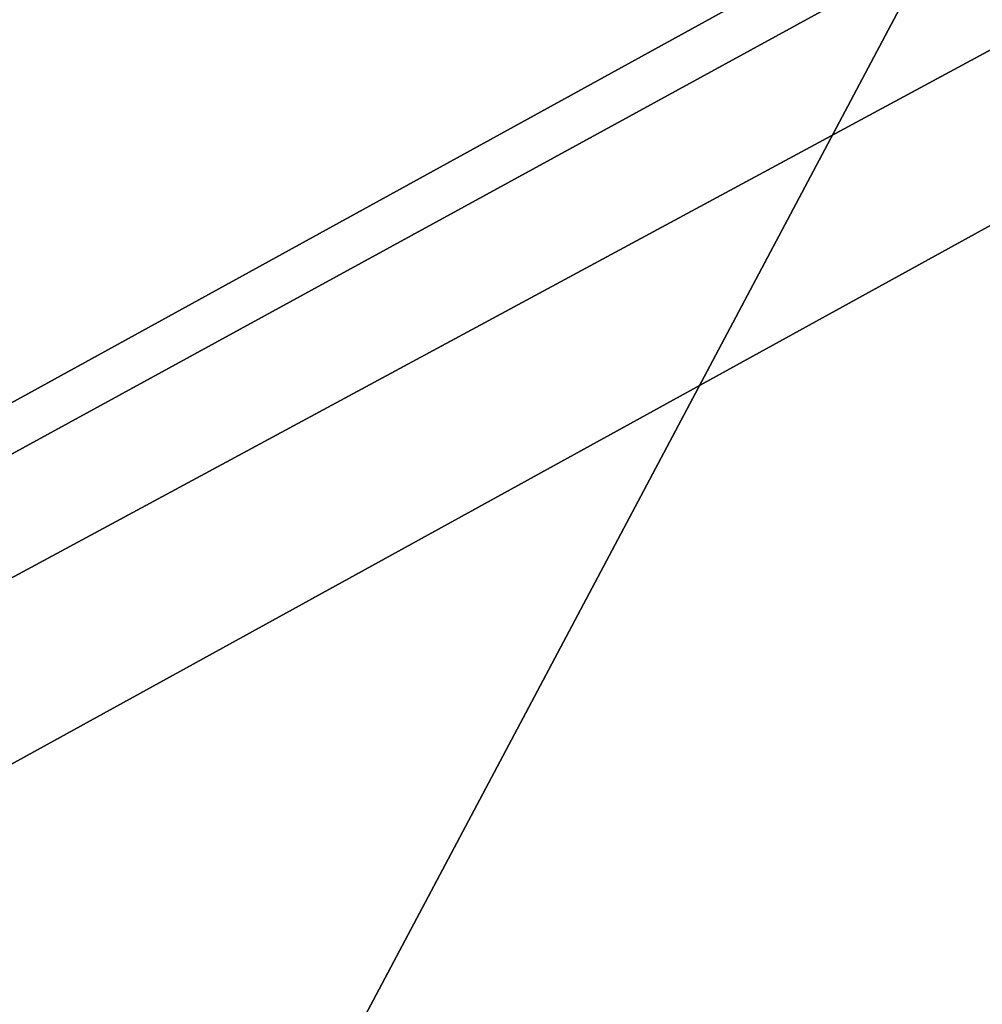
# Model space of a CAD drawing. Extents: x -200 to 200, y -831 to 754.
# Tile 185 of 256: x -4.751 to -4.478, y -638.287 to -638.007. Entities that reach past the tile are written whole.
import ezdxf

# ---------------------------------------------------------------- set-up
doc = ezdxf.new("R2010")
doc.units = 0
doc.header["$LTSCALE"] = 5.599365
for name, color, linetype in [('104', 7, 'CONTINUOUS'), ('105', 7, 'CONTINUOUS'), ('106', 7, 'CONTINUOUS'), ('124', 7, 'CONTINUOUS'), ('8', 7, 'CONTINUOUS'), ('979', 7, 'CONTINUOUS'), ('988', 7, 'CONTINUOUS')]:
    doc.layers.add(name, color=color, linetype=linetype)

msp = doc.modelspace()

# ---------------------------------------------------------------- linework, layer by layer
at = {"layer": '104', "color": 7, "linetype": 'CONTINUOUS'}
for points in [[(0, -635.6, 68.65), (-9.38169, -640.76755, 68.65), (0, -637.14168, 68.65), (0, -635.6, 68.65)], [(0, -637.14168, 68.65), (-9.38169, -640.76755, 68.65), (-7.89246, -641.16583, 68.65), (0, -637.14168, 68.65)]]:
    msp.add_3dface(points, dxfattribs=at)
at = {"layer": '105', "color": 7, "linetype": 'CONTINUOUS'}
msp.add_3dface([(-13.49902, -656.85686, 15.65), (0, -636.5, 15.65), (0, -639.4, 15.65), (-13.49902, -656.85686, 15.65)], dxfattribs=at)
at = {"layer": '106', "color": 7, "linetype": 'CONTINUOUS'}
for points in [[(0, -635.5, 25.05), (-14.49966, -656.85214, 16.65), (-3.51285, -636.14048, 26.42004), (0, -635.5, 25.05)], [(0, -635.5, 16.65), (-14.49966, -656.85214, 16.65), (0, -635.5, 25.05), (0, -635.5, 16.65)], [(-9.45899, -640.70465, 68.55), (0, -635.5, 68.55), (-5.14908, -636.90126, 51.65), (-9.45899, -640.70465, 68.55)], [(-3.51285, -636.14048, 26.42004), (-14.49966, -656.85214, 16.65), (-5.14908, -636.90126, 30.15), (-3.51285, -636.14048, 26.42004)]]:
    msp.add_3dface(points, dxfattribs=at)
at = {"layer": '124', "color": 7, "linetype": 'CONTINUOUS'}
for points in [[(-13.49902, -656.85686, 15.65), (-14.49966, -656.85214, 16.65), (0, -635.5, 16.65), (-13.49902, -656.85686, 15.65)], [(-13.49902, -656.85686, 15.65), (0, -635.5, 16.65), (0, -635.79289, 15.94289), (-13.49902, -656.85686, 15.65)], [(0, -636.5, 15.65), (-13.49902, -656.85686, 15.65), (0, -635.79289, 15.94289), (0, -636.5, 15.65)]]:
    msp.add_3dface(points, dxfattribs=at)
at = {"layer": '8', "color": 7, "linetype": 'CONTINUOUS'}
for points in [[(160, -638, 11), (-160, -638, 11), (-160, -649), (160, -638, 11)], [(-160, -638, -11), (160, -649), (-160, -649), (-160, -638, -11)], [(160, -638, -11), (160, -649), (-160, -638, -11), (160, -638, -11)], [(160, -649), (160, -638, 11), (-160, -649), (160, -649)]]:
    msp.add_3dface(points, dxfattribs=at)
at = {"layer": '979', "color": 7, "linetype": 'CONTINUOUS'}
for points in [[(0, -635.5, 68.55), (-9.45899, -640.70465, 68.55), (0, -635.52929, 68.62071), (0, -635.5, 68.55)], [(-9.45899, -640.70465, 68.55), (0, -635.6, 68.65), (0, -635.52929, 68.62071), (-9.45899, -640.70465, 68.55)], [(-9.38169, -640.76755, 68.65), (0, -635.6, 68.65), (-9.45899, -640.70465, 68.55), (-9.38169, -640.76755, 68.65)]]:
    msp.add_3dface(points, dxfattribs=at)
at = {"layer": '988', "color": 7, "linetype": 'CONTINUOUS'}
msp.add_3dface([(0, -637.14168, 68.65), (-7.89246, -641.16583, 68.65), (0, -638.36642, 68.62499), (0, -637.14168, 68.65)], dxfattribs=at)

doc.saveas('drawing.dxf')
